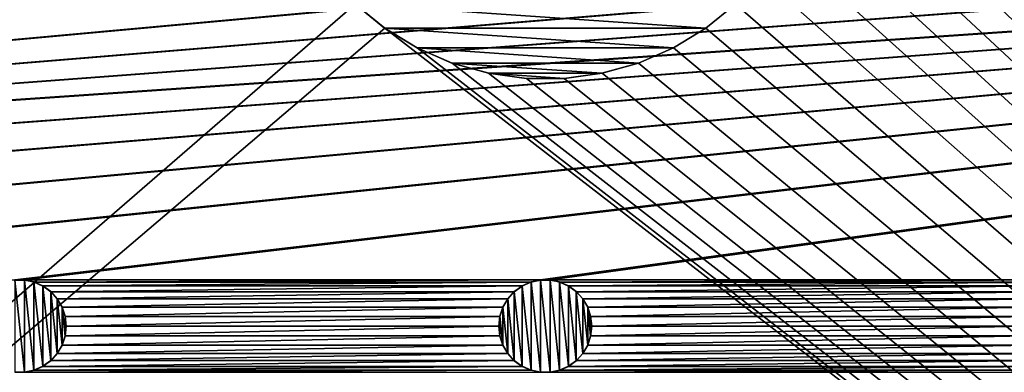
# Model space of a CAD drawing. Header units: metres. Extents: x -200 to 200, y -200 to 200.
# Tile 50 of 88: x -28 to 25, y -31 to -12. Entities that reach past the tile are written whole.
import ezdxf

# ---------------------------------------------------------------- set-up
doc = ezdxf.new("R2010")
doc.units = ezdxf.units.M
doc.layers.add('solid_P34200', color=7, linetype='CONTINUOUS')

msp = doc.modelspace()

# ---------------------------------------------------------------- linework, layer by layer
at = {"layer": 'solid_P34200'}
for points in [[(-181, -159), (-181, 159), (-10.240819, -10.959723)], [(181, 159), (181, -159), (10.240819, 10.959723)], [(181, -159), (11.633039, 9.467192), (10.240819, 10.959723)], [(181, -159), (12.817678, 7.79116), (11.633039, 9.467192)], [(181, -159), (13.756138, 5.976712), (12.817678, 7.79116)], [(181, -159), (14.444175, 4.045302), (13.756138, 5.976712)], [(181, -159), (14.856524, 2.058549), (14.444175, 4.045302)], [(181, -159), (15, 0), (14.856524, 2.058549)], [(181, -159), (14.856524, -2.058549), (15, 0)], [(181, -159), (14.444175, -4.045302), (14.856524, -2.058549)], [(-170.058914, -25.814287, 5), (-28.04108, -2.485712, 5), (-28.55892, -2.485712, 5)], [(-170.058914, -25.814287, 5), (-0.25892, -2.485712, 5), (-28.04108, -2.485712, 5)], [(-170.058914, -25.814287, 5), (0.25892, -2.485712, 5), (-0.25892, -2.485712, 5)], [(-170.058914, -25.814287, 5), (28.04108, -2.485712, 5), (0.25892, -2.485712, 5)], [(-170.058914, -25.814287, 5), (170.058914, -2.485712, 5), (169.541077, -2.485712, 5)], [(-170.058914, -25.814287, 5), (169.541077, -2.485712, 5), (141.758926, -2.485712, 5)], [(-170.058914, -25.814287, 5), (-169.541077, -25.814287, 5), (170.058914, -2.485712, 5)], [(-170.058914, -25.814287, 5), (141.758926, -2.485712, 5), (141.241074, -2.485712, 5)], [(-170.058914, -25.814287, 5), (141.241074, -2.485712, 5), (113.458923, -2.485712, 5)], [(-170.058914, -25.814287, 5), (113.458923, -2.485712, 5), (112.941078, -2.485712, 5)], [(-170.058914, -25.814287, 5), (112.941078, -2.485712, 5), (85.15892, -2.485712, 5)], [(-170.058914, -25.814287, 5), (85.15892, -2.485712, 5), (84.641083, -2.485712, 5)], [(-170.058914, -25.814287, 5), (84.641083, -2.485712, 5), (56.858921, -2.485712, 5)], [(-170.058914, -25.814287, 5), (56.858921, -2.485712, 5), (56.34108, -2.485712, 5)], [(-170.058914, -25.814287, 5), (56.34108, -2.485712, 5), (28.55892, -2.485712, 5)], [(-170.058914, -25.814287, 5), (28.55892, -2.485712, 5), (28.04108, -2.485712, 5)], [(-141.758926, -25.814287, 5), (170.058914, -2.485712, 5), (-169.541077, -25.814287, 5)], [(-141.758926, -25.814287, 5), (-141.241074, -25.814287, 5), (170.058914, -2.485712, 5)], [(-113.458923, -25.814287, 5), (170.058914, -2.485712, 5), (-141.241074, -25.814287, 5)], [(-113.458923, -25.814287, 5), (-112.941078, -25.814287, 5), (170.058914, -2.485712, 5)], [(-85.15892, -25.814287, 5), (170.058914, -2.485712, 5), (-112.941078, -25.814287, 5)], [(-85.15892, -25.814287, 5), (-84.641083, -25.814287, 5), (170.058914, -2.485712, 5)], [(-56.858921, -25.814287, 5), (170.058914, -2.485712, 5), (-84.641083, -25.814287, 5)], [(-56.858921, -25.814287, 5), (-56.34108, -25.814287, 5), (170.058914, -2.485712, 5)], [(-28.55892, -25.814287, 5), (170.058914, -2.485712, 5), (-56.34108, -25.814287, 5)], [(-28.55892, -25.814287, 5), (-28.04108, -25.814287, 5), (170.058914, -2.485712, 5)], [(-0.25892, -25.814287, 5), (170.058914, -2.485712, 5), (-28.04108, -25.814287, 5)], [(-0.25892, -25.814287, 5), (0.25892, -25.814287, 5), (170.058914, -2.485712, 5)], [(28.04108, -25.814287, 5), (170.058914, -2.485712, 5), (0.25892, -25.814287, 5)], [(181, -159), (13.756138, -5.976712), (14.444175, -4.045302)], [(181, -159), (12.817678, -7.79116), (13.756138, -5.976712)], [(181, -159), (11.633039, -9.467192), (12.817678, -7.79116)], [(181, -159), (10.240819, -10.959723), (11.633039, -9.467192)], [(-181, -159), (-10.240819, -10.959723), (-8.64688, -12.25524)], [(-8.65241, -12.250651, -18.296), (-8.64688, -12.25524), (-10.240819, -10.959723)], [(-8.65241, -12.250651, -18.296), (-10.240819, -10.959723), (-10.234398, -10.965528, -18.296)], [(8.65241, -12.250651, -18.296), (-8.65241, -12.250651, -18.296), (-10.234398, -10.965528, -18.296)], [(10.234398, -10.965528, -18.296), (8.65241, -12.250651, -18.296), (-10.234398, -10.965528, -18.296)], [(181, -159), (8.64688, -12.25524), (10.240819, -10.959723)], [(10.234398, -10.965528, -18.296), (10.240819, -10.959723), (8.64688, -12.25524)], [(10.234398, -10.965528, -18.296), (8.64688, -12.25524), (8.65241, -12.250651, -18.296)], [(181, -159), (-181, -159), (-8.64688, -12.25524)], [(-6.895764, -13.320116, -18.296), (-8.64688, -12.25524), (-8.65241, -12.250651, -18.296)], [(6.895764, -13.320116, -18.296), (-6.895764, -13.320116, -18.296), (-8.65241, -12.250651, -18.296)], [(8.65241, -12.250651, -18.296), (6.895764, -13.320116, -18.296), (-8.65241, -12.250651, -18.296)], [(181, -159), (-8.64688, -12.25524), (-6.904468, -13.315859)], [(-6.895764, -13.320116, -18.296), (-6.904468, -13.315859), (-8.64688, -12.25524)], [(8.65241, -12.250651, -18.296), (6.904468, -13.315859), (6.895764, -13.320116, -18.296)], [(8.65241, -12.250651, -18.296), (8.64688, -12.25524), (6.904468, -13.315859)], [(181, -159), (6.904468, -13.315859), (8.64688, -12.25524)], [(181, -159), (-6.904468, -13.315859), (-5.01928, -14.134056)], [(-5.027211, -14.130719, -18.296), (-5.01928, -14.134056), (-6.904468, -13.315859)], [(-5.027211, -14.130719, -18.296), (-6.904468, -13.315859), (-6.895764, -13.320116, -18.296)], [(5.027211, -14.130719, -18.296), (-5.027211, -14.130719, -18.296), (-6.895764, -13.320116, -18.296)], [(6.895764, -13.320116, -18.296), (5.027211, -14.130719, -18.296), (-6.895764, -13.320116, -18.296)], [(181, -159), (5.01928, -14.134056), (6.904468, -13.315859)], [(6.895764, -13.320116, -18.296), (6.904468, -13.315859), (5.01928, -14.134056)], [(6.895764, -13.320116, -18.296), (5.01928, -14.134056), (5.027211, -14.130719, -18.296)], [(-3.046115, -14.686354, -18.296), (-5.01928, -14.134056), (-5.027211, -14.130719, -18.296)], [(3.046115, -14.686354, -18.296), (-3.046115, -14.686354, -18.296), (-5.027211, -14.130719, -18.296)], [(5.027211, -14.130719, -18.296), (3.046115, -14.686354, -18.296), (-5.027211, -14.130719, -18.296)], [(181, -159), (-5.01928, -14.134056), (-3.055924, -14.684637)], [(-3.046115, -14.686354, -18.296), (-3.055924, -14.684637), (-5.01928, -14.134056)], [(5.027211, -14.130719, -18.296), (3.055924, -14.684637), (3.046115, -14.686354, -18.296)], [(5.027211, -14.130719, -18.296), (5.01928, -14.134056), (3.055924, -14.684637)], [(181, -159), (3.055924, -14.684637), (5.01928, -14.134056)], [(181, -159), (-3.055924, -14.684637), (-1.019424, -14.964341)], [(-1.028928, -14.963285, -18.296), (-1.019424, -14.964341), (-3.055924, -14.684637)], [(-1.028928, -14.963285, -18.296), (-3.055924, -14.684637), (-3.046115, -14.686354, -18.296)], [(1.028928, -14.963285, -18.296), (-1.028928, -14.963285, -18.296), (-3.046115, -14.686354, -18.296)], [(3.046115, -14.686354, -18.296), (1.028928, -14.963285, -18.296), (-3.046115, -14.686354, -18.296)], [(181, -159), (1.019424, -14.964341), (3.055924, -14.684637)], [(3.046115, -14.686354, -18.296), (3.055924, -14.684637), (1.019424, -14.964341)], [(3.046115, -14.686354, -18.296), (1.019424, -14.964341), (1.028928, -14.963285, -18.296)], [(1.028928, -14.963285, -18.296), (-1.019424, -14.964341), (-1.028928, -14.963285, -18.296)], [(1.028928, -14.963285, -18.296), (1.019424, -14.964341), (-1.019424, -14.964341)], [(181, -159), (-1.019424, -14.964341), (1.019424, -14.964341)], [(-28.564636, -25.815479, 7.5), (-28.035364, -25.815479, 7.5), (-28.55892, -25.814287, 5)], [(-28.564636, -25.815479, 7.5), (-28.564636, -30.784521, 7.5), (-28.035364, -30.784521, 7.5)], [(-28.564636, -25.815479, 7.5), (-28.035364, -30.784521, 7.5), (-28.035364, -25.815479, 7.5)], [(-28.035364, -25.815479, 7.5), (-28.04108, -25.814287, 5), (-28.55892, -25.814287, 5)], [(-0.25892, -25.814287, 5), (-28.04108, -25.814287, 5), (-27.525312, -25.923647, 5)], [(-27.531221, -25.922138, 7.5), (-27.525312, -25.923647, 5), (-28.04108, -25.814287, 5)], [(-28.035364, -25.815479, 7.5), (-27.531221, -25.922138, 7.5), (-28.04108, -25.814287, 5)], [(-28.035364, -25.815479, 7.5), (-28.035364, -30.784521, 7.5), (-27.531221, -30.67786, 7.5)], [(-28.035364, -25.815479, 7.5), (-27.531221, -30.67786, 7.5), (-27.531221, -25.922138, 7.5)], [(-27.531221, -25.922138, 7.5), (-27.048468, -26.137953, 7.5), (-27.525312, -25.923647, 5)], [(-27.531221, -25.922138, 7.5), (-27.531221, -30.67786, 7.5), (-27.048468, -30.462048, 7.5)], [(-27.531221, -25.922138, 7.5), (-27.048468, -30.462048, 7.5), (-27.048468, -26.137953, 7.5)], [(-0.774688, -25.923647, 5), (-0.25892, -25.814287, 5), (-27.525312, -25.923647, 5)], [(-0.774688, -25.923647, 5), (-27.525312, -25.923647, 5), (-27.052181, -26.134932, 5)], [(-27.048468, -26.137953, 7.5), (-27.052181, -26.134932, 5), (-27.525312, -25.923647, 5)], [(-1.247818, -26.134932, 5), (-0.774688, -25.923647, 5), (-27.052181, -26.134932, 5)], [(-1.251533, -26.137953, 7.5), (-0.768778, -25.922138, 7.5), (-1.247818, -26.134932, 5)], [(-1.251533, -26.137953, 7.5), (-0.768778, -30.67786, 7.5), (-0.768778, -25.922138, 7.5)], [(-0.768778, -25.922138, 7.5), (-0.774688, -25.923647, 5), (-1.247818, -26.134932, 5)], [(-0.264635, -25.815479, 7.5), (-0.25892, -25.814287, 5), (-0.774688, -25.923647, 5)], [(-0.768778, -25.922138, 7.5), (-0.264635, -25.815479, 7.5), (-0.774688, -25.923647, 5)], [(-0.768778, -25.922138, 7.5), (-0.264635, -30.784521, 7.5), (-0.264635, -25.815479, 7.5)], [(-0.768778, -25.922138, 7.5), (-0.768778, -30.67786, 7.5), (-0.264635, -30.784521, 7.5)], [(-0.264635, -25.815479, 7.5), (0.264635, -25.815479, 7.5), (-0.25892, -25.814287, 5)], [(-0.264635, -25.815479, 7.5), (-0.264635, -30.784521, 7.5), (0.264635, -30.784521, 7.5)], [(-0.264635, -25.815479, 7.5), (0.264635, -30.784521, 7.5), (0.264635, -25.815479, 7.5)], [(0.264635, -25.815479, 7.5), (0.25892, -25.814287, 5), (-0.25892, -25.814287, 5)], [(28.04108, -25.814287, 5), (0.25892, -25.814287, 5), (0.774688, -25.923647, 5)], [(0.768778, -25.922138, 7.5), (0.774688, -25.923647, 5), (0.25892, -25.814287, 5)], [(0.264635, -25.815479, 7.5), (0.768778, -25.922138, 7.5), (0.25892, -25.814287, 5)], [(0.264635, -25.815479, 7.5), (0.264635, -30.784521, 7.5), (0.768778, -30.67786, 7.5)], [(0.264635, -25.815479, 7.5), (0.768778, -30.67786, 7.5), (0.768778, -25.922138, 7.5)], [(0.768778, -25.922138, 7.5), (1.251533, -26.137953, 7.5), (0.774688, -25.923647, 5)], [(0.768778, -25.922138, 7.5), (0.768778, -30.67786, 7.5), (1.251533, -30.462048, 7.5)], [(0.768778, -25.922138, 7.5), (1.251533, -30.462048, 7.5), (1.251533, -26.137953, 7.5)], [(27.525312, -25.923647, 5), (28.04108, -25.814287, 5), (0.774688, -25.923647, 5)], [(27.525312, -25.923647, 5), (0.774688, -25.923647, 5), (1.247818, -26.134932, 5)], [(1.251533, -26.137953, 7.5), (1.247818, -26.134932, 5), (0.774688, -25.923647, 5)], [(27.052181, -26.134932, 5), (27.525312, -25.923647, 5), (1.247818, -26.134932, 5)], [(-1.247818, -26.134932, 5), (-27.052181, -26.134932, 5), (-26.625776, -26.44379, 5)], [(-26.629887, -26.440363, 7.5), (-26.625776, -26.44379, 5), (-27.052181, -26.134932, 5)], [(-27.048468, -26.137953, 7.5), (-26.629887, -26.440363, 7.5), (-27.052181, -26.134932, 5)], [(-27.048468, -26.137953, 7.5), (-27.048468, -30.462048, 7.5), (-26.629887, -30.159636, 7.5)], [(-27.048468, -26.137953, 7.5), (-26.629887, -30.159636, 7.5), (-26.629887, -26.440363, 7.5)], [(-26.629887, -26.440363, 7.5), (-26.278118, -26.833292, 7.5), (-26.625776, -26.44379, 5)], [(-26.629887, -26.440363, 7.5), (-26.629887, -30.159636, 7.5), (-26.278118, -29.766708, 7.5)], [(-26.629887, -26.440363, 7.5), (-26.278118, -29.766708, 7.5), (-26.278118, -26.833292, 7.5)], [(-1.674224, -26.44379, 5), (-1.247818, -26.134932, 5), (-26.625776, -26.44379, 5)], [(-1.674224, -26.44379, 5), (-26.625776, -26.44379, 5), (-26.279205, -26.830288, 5)], [(-26.278118, -26.833292, 7.5), (-26.279205, -26.830288, 5), (-26.625776, -26.44379, 5)], [(-2.020795, -26.830288, 5), (-1.674224, -26.44379, 5), (-26.279205, -26.830288, 5)], [(-2.021883, -26.833292, 7.5), (-1.670113, -26.440363, 7.5), (-2.020795, -26.830288, 5)], [(-2.021883, -26.833292, 7.5), (-1.670113, -30.159636, 7.5), (-1.670113, -26.440363, 7.5)], [(-1.670113, -26.440363, 7.5), (-1.674224, -26.44379, 5), (-2.020795, -26.830288, 5)], [(-1.251533, -26.137953, 7.5), (-1.247818, -26.134932, 5), (-1.674224, -26.44379, 5)], [(-1.670113, -26.440363, 7.5), (-1.251533, -26.137953, 7.5), (-1.674224, -26.44379, 5)], [(-1.670113, -26.440363, 7.5), (-1.251533, -30.462048, 7.5), (-1.251533, -26.137953, 7.5)], [(-1.670113, -26.440363, 7.5), (-1.670113, -30.159636, 7.5), (-1.251533, -30.462048, 7.5)], [(-1.251533, -26.137953, 7.5), (-1.251533, -30.462048, 7.5), (-0.768778, -30.67786, 7.5)], [(27.052181, -26.134932, 5), (1.247818, -26.134932, 5), (1.674224, -26.44379, 5)], [(1.670113, -26.440363, 7.5), (1.674224, -26.44379, 5), (1.247818, -26.134932, 5)], [(1.251533, -26.137953, 7.5), (1.670113, -26.440363, 7.5), (1.247818, -26.134932, 5)], [(1.251533, -26.137953, 7.5), (1.251533, -30.462048, 7.5), (1.670113, -30.159636, 7.5)], [(1.251533, -26.137953, 7.5), (1.670113, -30.159636, 7.5), (1.670113, -26.440363, 7.5)], [(1.670113, -26.440363, 7.5), (2.021883, -26.833292, 7.5), (1.674224, -26.44379, 5)], [(1.670113, -26.440363, 7.5), (1.670113, -30.159636, 7.5), (2.021883, -29.766708, 7.5)], [(1.670113, -26.440363, 7.5), (2.021883, -29.766708, 7.5), (2.021883, -26.833292, 7.5)], [(26.625776, -26.44379, 5), (27.052181, -26.134932, 5), (1.674224, -26.44379, 5)], [(26.625776, -26.44379, 5), (1.674224, -26.44379, 5), (2.020795, -26.830288, 5)], [(2.021883, -26.833292, 7.5), (2.020795, -26.830288, 5), (1.674224, -26.44379, 5)], [(26.279205, -26.830288, 5), (26.625776, -26.44379, 5), (2.020795, -26.830288, 5)], [(-2.020795, -26.830288, 5), (-26.279205, -26.830288, 5), (-26.015661, -27.284433, 5)], [(-26.017193, -27.28092, 7.5), (-26.015661, -27.284433, 5), (-26.279205, -26.830288, 5)], [(-26.278118, -26.833292, 7.5), (-26.017193, -27.28092, 7.5), (-26.279205, -26.830288, 5)], [(-26.278118, -26.833292, 7.5), (-26.278118, -29.766708, 7.5), (-26.017193, -29.319078, 7.5)], [(-26.278118, -26.833292, 7.5), (-26.017193, -29.319078, 7.5), (-26.017193, -27.28092, 7.5)], [(-2.284338, -27.284433, 5), (-2.020795, -26.830288, 5), (-26.015661, -27.284433, 5)], [(-2.021883, -26.833292, 7.5), (-2.020795, -26.830288, 5), (-2.284338, -27.284433, 5)], [(-2.282807, -27.28092, 7.5), (-2.021883, -26.833292, 7.5), (-2.284338, -27.284433, 5)], [(-2.282807, -27.28092, 7.5), (-2.021883, -29.766708, 7.5), (-2.021883, -26.833292, 7.5)], [(-2.021883, -26.833292, 7.5), (-2.021883, -29.766708, 7.5), (-1.670113, -30.159636, 7.5)], [(26.279205, -26.830288, 5), (2.020795, -26.830288, 5), (2.284338, -27.284433, 5)], [(2.282807, -27.28092, 7.5), (2.284338, -27.284433, 5), (2.020795, -26.830288, 5)], [(2.021883, -26.833292, 7.5), (2.282807, -27.28092, 7.5), (2.020795, -26.830288, 5)], [(2.021883, -26.833292, 7.5), (2.021883, -29.766708, 7.5), (2.282807, -29.319078, 7.5)], [(2.021883, -26.833292, 7.5), (2.282807, -29.319078, 7.5), (2.282807, -27.28092, 7.5)], [(26.015661, -27.284433, 5), (26.279205, -26.830288, 5), (2.284338, -27.284433, 5)], [(-26.017193, -27.28092, 7.5), (-25.86002, -27.767067, 7.5), (-26.015661, -27.284433, 5)], [(-26.017193, -27.28092, 7.5), (-26.017193, -29.319078, 7.5), (-25.86002, -28.832933, 7.5)], [(-26.017193, -27.28092, 7.5), (-25.86002, -28.832933, 7.5), (-25.86002, -27.767067, 7.5)], [(-2.284338, -27.284433, 5), (-26.015661, -27.284433, 5), (-25.857735, -27.771629, 5)], [(-25.86002, -27.767067, 7.5), (-25.857735, -27.771629, 5), (-26.015661, -27.284433, 5)], [(-2.442265, -27.771629, 5), (-2.284338, -27.284433, 5), (-25.857735, -27.771629, 5)], [(-2.282807, -27.28092, 7.5), (-2.284338, -27.284433, 5), (-2.442265, -27.771629, 5)], [(-2.439981, -27.767067, 7.5), (-2.282807, -27.28092, 7.5), (-2.442265, -27.771629, 5)], [(-2.439981, -27.767067, 7.5), (-2.282807, -29.319078, 7.5), (-2.282807, -27.28092, 7.5)], [(-2.282807, -27.28092, 7.5), (-2.282807, -29.319078, 7.5), (-2.021883, -29.766708, 7.5)], [(2.282807, -27.28092, 7.5), (2.439981, -27.767067, 7.5), (2.284338, -27.284433, 5)], [(2.282807, -27.28092, 7.5), (2.282807, -29.319078, 7.5), (2.439981, -28.832933, 7.5)], [(2.282807, -27.28092, 7.5), (2.439981, -28.832933, 7.5), (2.439981, -27.767067, 7.5)], [(26.015661, -27.284433, 5), (2.284338, -27.284433, 5), (2.442265, -27.771629, 5)], [(2.439981, -27.767067, 7.5), (2.442265, -27.771629, 5), (2.284338, -27.284433, 5)], [(25.857735, -27.771629, 5), (26.015661, -27.284433, 5), (2.442265, -27.771629, 5)], [(-25.86002, -27.767067, 7.5), (-25.799999, -28.299999, 7.5), (-25.857735, -27.771629, 5)], [(-25.86002, -27.767067, 7.5), (-25.86002, -28.832933, 7.5), (-25.799999, -28.299999, 7.5)], [(-2.442265, -27.771629, 5), (-25.857735, -27.771629, 5), (-25.799999, -28.299999, 5)], [(-25.799999, -28.299999, 7.5), (-25.799999, -28.299999, 5), (-25.857735, -27.771629, 5)], [(-2.5, -28.299999, 5), (-2.442265, -27.771629, 5), (-25.799999, -28.299999, 5)], [(-2.439981, -27.767067, 7.5), (-2.442265, -27.771629, 5), (-2.5, -28.299999, 5)], [(-2.439981, -27.767067, 7.5), (-2.5, -28.299999, 5), (-2.5, -28.299999, 7.5)], [(-2.439981, -27.767067, 7.5), (-2.5, -28.299999, 7.5), (-2.439981, -28.832933, 7.5)], [(-2.439981, -27.767067, 7.5), (-2.439981, -28.832933, 7.5), (-2.282807, -29.319078, 7.5)], [(2.439981, -27.767067, 7.5), (2.5, -28.299999, 7.5), (2.442265, -27.771629, 5)], [(2.439981, -27.767067, 7.5), (2.439981, -28.832933, 7.5), (2.5, -28.299999, 7.5)], [(25.857735, -27.771629, 5), (2.442265, -27.771629, 5), (2.5, -28.299999, 5)], [(2.5, -28.299999, 7.5), (2.5, -28.299999, 5), (2.442265, -27.771629, 5)], [(25.857735, -27.771629, 5), (2.5, -28.299999, 5), (25.799999, -28.299999, 5)], [(-25.86002, -28.832933, 7.5), (-25.857735, -28.828369, 5), (-25.799999, -28.299999, 5)], [(-25.799999, -28.299999, 7.5), (-25.86002, -28.832933, 7.5), (-25.799999, -28.299999, 5)], [(-2.5, -28.299999, 5), (-25.799999, -28.299999, 5), (-25.857735, -28.828369, 5)], [(-2.442265, -28.828369, 5), (-2.5, -28.299999, 5), (-25.857735, -28.828369, 5)], [(-2.5, -28.299999, 7.5), (-2.5, -28.299999, 5), (-2.442265, -28.828369, 5)], [(-2.439981, -28.832933, 7.5), (-2.5, -28.299999, 7.5), (-2.442265, -28.828369, 5)], [(2.439981, -28.832933, 7.5), (2.442265, -28.828369, 5), (2.5, -28.299999, 5)], [(2.5, -28.299999, 7.5), (2.439981, -28.832933, 7.5), (2.5, -28.299999, 5)], [(25.799999, -28.299999, 5), (2.5, -28.299999, 5), (2.442265, -28.828369, 5)], [(25.857735, -28.828369, 5), (25.799999, -28.299999, 5), (2.442265, -28.828369, 5)], [(-26.017193, -29.319078, 7.5), (-26.015661, -29.315567, 5), (-25.857735, -28.828369, 5)], [(-25.86002, -28.832933, 7.5), (-26.017193, -29.319078, 7.5), (-25.857735, -28.828369, 5)], [(-2.442265, -28.828369, 5), (-25.857735, -28.828369, 5), (-26.015661, -29.315567, 5)], [(-2.284338, -29.315567, 5), (-2.442265, -28.828369, 5), (-26.015661, -29.315567, 5)], [(-2.439981, -28.832933, 7.5), (-2.442265, -28.828369, 5), (-2.284338, -29.315567, 5)], [(-2.282807, -29.319078, 7.5), (-2.439981, -28.832933, 7.5), (-2.284338, -29.315567, 5)], [(2.282807, -29.319078, 7.5), (2.284338, -29.315567, 5), (2.442265, -28.828369, 5)], [(2.439981, -28.832933, 7.5), (2.282807, -29.319078, 7.5), (2.442265, -28.828369, 5)], [(25.857735, -28.828369, 5), (2.442265, -28.828369, 5), (2.284338, -29.315567, 5)], [(26.015661, -29.315567, 5), (25.857735, -28.828369, 5), (2.284338, -29.315567, 5)], [(-2.284338, -29.315567, 5), (-26.015661, -29.315567, 5), (-26.279205, -29.769712, 5)], [(-26.278118, -29.766708, 7.5), (-26.279205, -29.769712, 5), (-26.015661, -29.315567, 5)], [(-2.020795, -29.769712, 5), (-2.284338, -29.315567, 5), (-26.279205, -29.769712, 5)], [(-26.017193, -29.319078, 7.5), (-26.278118, -29.766708, 7.5), (-26.015661, -29.315567, 5)], [(-2.282807, -29.319078, 7.5), (-2.284338, -29.315567, 5), (-2.020795, -29.769712, 5)], [(-2.021883, -29.766708, 7.5), (-2.282807, -29.319078, 7.5), (-2.020795, -29.769712, 5)], [(26.015661, -29.315567, 5), (2.284338, -29.315567, 5), (2.020795, -29.769712, 5)], [(2.021883, -29.766708, 7.5), (2.020795, -29.769712, 5), (2.284338, -29.315567, 5)], [(26.279205, -29.769712, 5), (26.015661, -29.315567, 5), (2.020795, -29.769712, 5)], [(2.282807, -29.319078, 7.5), (2.021883, -29.766708, 7.5), (2.284338, -29.315567, 5)], [(-1.674224, -30.15621, 5), (-26.625776, -30.15621, 5), (-27.052181, -30.465069, 5)], [(-27.048468, -30.462048, 7.5), (-27.052181, -30.465069, 5), (-26.625776, -30.15621, 5)], [(-1.247818, -30.465069, 5), (-1.674224, -30.15621, 5), (-27.052181, -30.465069, 5)], [(-26.629887, -30.159636, 7.5), (-27.048468, -30.462048, 7.5), (-26.625776, -30.15621, 5)], [(-26.278118, -29.766708, 7.5), (-26.629887, -30.159636, 7.5), (-26.279205, -29.769712, 5)], [(-26.629887, -30.159636, 7.5), (-26.625776, -30.15621, 5), (-26.279205, -29.769712, 5)], [(-2.020795, -29.769712, 5), (-26.279205, -29.769712, 5), (-26.625776, -30.15621, 5)], [(-1.674224, -30.15621, 5), (-2.020795, -29.769712, 5), (-26.625776, -30.15621, 5)], [(-2.021883, -29.766708, 7.5), (-2.020795, -29.769712, 5), (-1.674224, -30.15621, 5)], [(-1.670113, -30.159636, 7.5), (-2.021883, -29.766708, 7.5), (-1.674224, -30.15621, 5)], [(-1.670113, -30.159636, 7.5), (-1.674224, -30.15621, 5), (-1.247818, -30.465069, 5)], [(-1.251533, -30.462048, 7.5), (-1.670113, -30.159636, 7.5), (-1.247818, -30.465069, 5)], [(26.625776, -30.15621, 5), (1.674224, -30.15621, 5), (1.247818, -30.465069, 5)], [(1.251533, -30.462048, 7.5), (1.247818, -30.465069, 5), (1.674224, -30.15621, 5)], [(27.052181, -30.465069, 5), (26.625776, -30.15621, 5), (1.247818, -30.465069, 5)], [(1.670113, -30.159636, 7.5), (1.251533, -30.462048, 7.5), (1.674224, -30.15621, 5)], [(2.021883, -29.766708, 7.5), (1.670113, -30.159636, 7.5), (2.020795, -29.769712, 5)], [(1.670113, -30.159636, 7.5), (1.674224, -30.15621, 5), (2.020795, -29.769712, 5)], [(26.279205, -29.769712, 5), (2.020795, -29.769712, 5), (1.674224, -30.15621, 5)], [(26.625776, -30.15621, 5), (26.279205, -29.769712, 5), (1.674224, -30.15621, 5)], [(-0.774688, -30.676353, 5), (-27.525312, -30.676353, 5), (-28.04108, -30.785711, 5)], [(-28.035364, -30.784521, 7.5), (-28.04108, -30.785711, 5), (-27.525312, -30.676353, 5)], [(-0.25892, -30.785711, 5), (-0.774688, -30.676353, 5), (-28.04108, -30.785711, 5)], [(-27.531221, -30.67786, 7.5), (-28.035364, -30.784521, 7.5), (-27.525312, -30.676353, 5)], [(-27.048468, -30.462048, 7.5), (-27.531221, -30.67786, 7.5), (-27.052181, -30.465069, 5)], [(-27.531221, -30.67786, 7.5), (-27.525312, -30.676353, 5), (-27.052181, -30.465069, 5)], [(-1.247818, -30.465069, 5), (-27.052181, -30.465069, 5), (-27.525312, -30.676353, 5)], [(-0.774688, -30.676353, 5), (-1.247818, -30.465069, 5), (-27.525312, -30.676353, 5)], [(-1.251533, -30.462048, 7.5), (-1.247818, -30.465069, 5), (-0.774688, -30.676353, 5)], [(-0.768778, -30.67786, 7.5), (-1.251533, -30.462048, 7.5), (-0.774688, -30.676353, 5)], [(-0.768778, -30.67786, 7.5), (-0.774688, -30.676353, 5), (-0.25892, -30.785711, 5)], [(-0.264635, -30.784521, 7.5), (-0.768778, -30.67786, 7.5), (-0.25892, -30.785711, 5)], [(27.525312, -30.676353, 5), (0.774688, -30.676353, 5), (0.25892, -30.785711, 5)], [(0.264635, -30.784521, 7.5), (0.25892, -30.785711, 5), (0.774688, -30.676353, 5)], [(28.04108, -30.785711, 5), (27.525312, -30.676353, 5), (0.25892, -30.785711, 5)], [(0.768778, -30.67786, 7.5), (0.264635, -30.784521, 7.5), (0.774688, -30.676353, 5)], [(1.251533, -30.462048, 7.5), (0.768778, -30.67786, 7.5), (1.247818, -30.465069, 5)], [(0.768778, -30.67786, 7.5), (0.774688, -30.676353, 5), (1.247818, -30.465069, 5)], [(27.052181, -30.465069, 5), (1.247818, -30.465069, 5), (0.774688, -30.676353, 5)], [(27.525312, -30.676353, 5), (27.052181, -30.465069, 5), (0.774688, -30.676353, 5)], [(-28.564636, -30.784521, 7.5), (-28.55892, -30.785711, 5), (-28.04108, -30.785711, 5)], [(-28.035364, -30.784521, 7.5), (-28.564636, -30.784521, 7.5), (-28.04108, -30.785711, 5)], [(-0.264635, -30.784521, 7.5), (-0.25892, -30.785711, 5), (0.25892, -30.785711, 5)], [(0.264635, -30.784521, 7.5), (-0.264635, -30.784521, 7.5), (0.25892, -30.785711, 5)]]:
    msp.add_3dface(points, dxfattribs=at)

doc.saveas('drawing.dxf')
